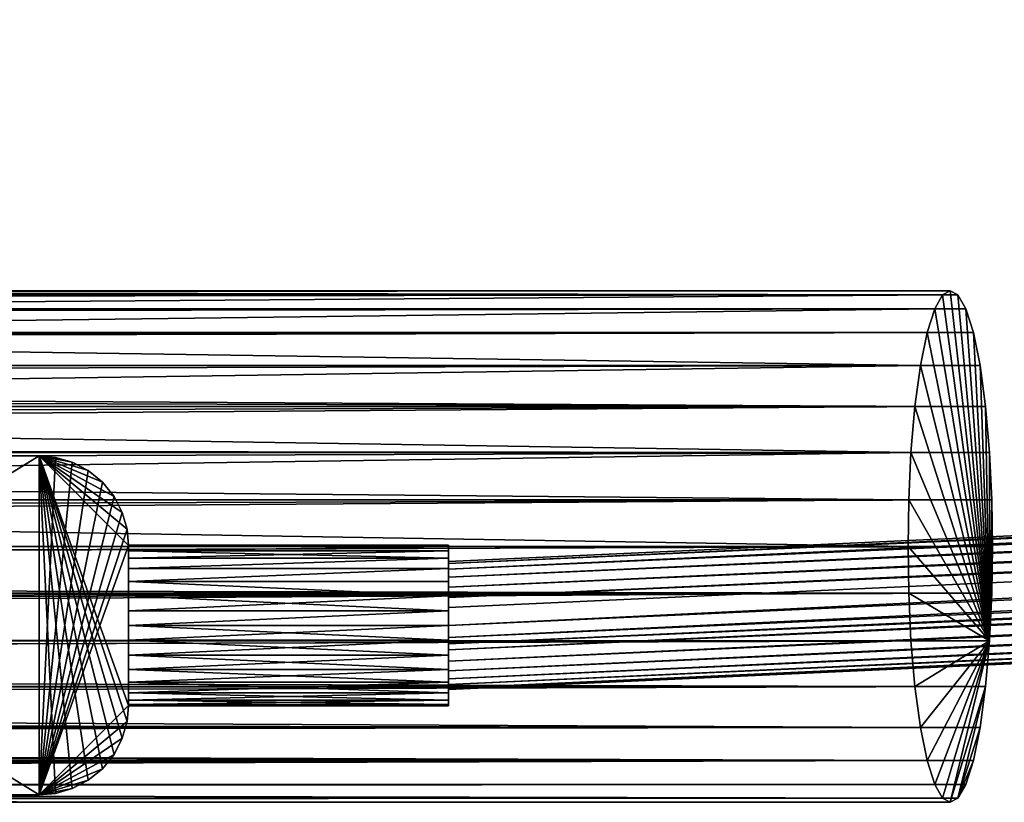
# Model space of a CAD drawing. Header units: centimetres. Extents: x -17 to 171, y -40 to -25.
# Tile 235 of 256: x 23.41 to 26.49, y -32.84 to -30.4. Entities that reach past the tile are written whole.
import ezdxf

# ---------------------------------------------------------------- set-up
doc = ezdxf.new("R2010")
doc.units = ezdxf.units.CM
doc.layers.add('192', color=7, linetype='Continuous', true_color=0x390888)
doc.layers.add('194', color=7, linetype='Continuous', true_color=0x390888)

msp = doc.modelspace()

# ---------------------------------------------------------------- meshes
at = {"layer": '192', "color": 254, "true_color": 0xcad1ee}
mesh = msp.add_polyface(dxfattribs=at)
corners = [(2.5345, -32.8432, 42.969), (-17.0475, -32.8302, 46.3703), (-15.5631, -32.8432, 45.9996), (-17.0475, -31.2569, 46.3703), (2.5345, -31.244, 42.969), (-15.5631, -31.244, 45.9996), (26.3729, -32.7874, 39.2501), (-17.0229, -32.7874, 46.5171), (26.3965, -32.7132, 39.3914), (-16.9992, -32.7132, 46.6584), (-16.9781, -32.6093, 46.7846), (26.4348, -32.4814, 39.6201), (-16.9609, -32.4813, 46.8871), (26.4471, -32.3381, 39.6933), (-16.9486, -32.3381, 46.9603), (26.4542, -32.1892, 39.7355), (-16.9416, -32.1891, 47.0025), (26.4564, -32.0436, 39.7487), (-16.9394, -32.0436, 47.0157), (26.4542, -31.898, 39.7355), (-16.9416, -31.898, 47.0025), (26.4471, -31.7491, 39.6933), (-16.9486, -31.7491, 46.9603), (26.4348, -31.6058, 39.6201), (-16.9609, -31.6058, 46.8871), (-16.9781, -31.4779, 46.7846), (26.3965, -31.374, 39.3914), (-16.9992, -31.374, 46.6584), (26.3729, -31.2998, 39.2501), (-17.0229, -31.2997, 46.5171), (18.7429, -31.2474, 40.3084), (26.3483, -31.2569, 39.1032), (-15.6638, -32.8434, 46.0102), (-15.5631, -31.244, 45.9996), (-15.5631, -32.8432, 45.9996), (-15.6638, -31.2438, 46.0102), (-15.7668, -32.8436, 46.0082), (-15.7668, -31.2436, 46.0082), (-15.8621, -32.8431, 45.9947), (2.6332, -31.2438, 42.9462), (2.5345, -32.8432, 42.969), (2.5345, -31.244, 42.969), (2.6332, -32.8434, 42.9462), (2.7299, -31.2436, 42.9108), (2.7299, -32.8436, 42.9108), (2.8157, -31.2441, 42.867), (2.8157, -32.8431, 42.867), (2.8958, -31.2465, 42.8135), (2.8958, -32.8406, 42.8135), (2.9685, -31.2524, 42.7512), (2.9685, -32.8348, 42.7512), (3.033, -31.2632, 42.6819), (3.033, -32.824, 42.6819), (2.5345, -31.244, 42.969), (-15.5631, -32.8432, 45.9996), (-15.5631, -31.244, 45.9996), (2.5345, -32.8432, 42.969)]
mesh.append_faces([[corners[k] for k in face] for face in [(0, 1, 2), (3, 4, 5), (6, 7, 1), (8, 9, 7), (8, 10, 9), (11, 12, 10), (13, 14, 12), (15, 16, 14), (17, 18, 16), (19, 20, 18), (21, 22, 20), (23, 24, 22), (23, 25, 24), (26, 27, 25), (28, 29, 27), (3, 30, 4), (31, 3, 29), (32, 33, 34), (32, 35, 33), (36, 35, 32), (36, 37, 35), (38, 37, 36), (39, 40, 41), (39, 42, 40), (43, 42, 39), (43, 44, 42), (45, 44, 43), (45, 46, 44), (47, 46, 45), (47, 48, 46), (49, 48, 47), (49, 50, 48), (51, 50, 49), (51, 52, 50), (53, 54, 55), (54, 53, 56)]], dxfattribs={"color": 254})
mesh = msp.add_polyface(dxfattribs=at)
corners = [(18.243, -31.2436, 40.3129), (2.8157, -31.2441, 42.867), (2.7299, -31.2436, 42.9108), (18.0321, -31.2477, 40.2665), (2.8958, -31.2465, 42.8135), (17.8351, -31.2649, 40.1952), (2.9685, -31.2524, 42.7512), (3.033, -31.2632, 42.6819), (17.6522, -31.305, 40.1004), (3.1333, -31.3056, 42.5301), (17.4848, -31.3818, 39.9843), (3.1965, -31.3905, 42.3642), (17.3563, -31.4954, 39.8707), (3.2128, -31.4491, 42.2872), (17.3046, -31.5687, 39.8174), (3.2208, -31.5144, 42.2204), (17.2623, -31.6519, 39.7699), (3.2234, -31.5891, 42.1609), (3.2222, -31.6719, 42.1102), (17.23, -31.7432, 39.7308), (3.219, -31.761, 42.07), (17.2073, -31.8406, 39.7018), (3.2157, -31.8544, 42.0415), (17.1939, -31.9417, 39.6841), (3.2131, -31.9494, 42.0245), (17.1896, -32.0436, 39.6782), (3.2121, -32.0436, 42.0189), (2.6332, -31.2438, 42.9462), (18.4974, -31.2455, 40.33), (2.7299, -31.2436, 42.9108), (26.3483, -32.8302, 39.1032), (-17.0475, -32.8302, 46.3703), (2.5345, -32.8432, 42.969), (3.2234, -32.4981, 42.1609), (3.219, -32.3262, 42.07), (3.2222, -32.4153, 42.1102), (3.1333, -31.3056, 42.5301), (3.033, -32.824, 42.6819), (3.033, -31.2632, 42.6819), (3.1333, -32.7816, 42.5301), (3.1965, -31.3905, 42.3642), (3.1965, -32.6966, 42.3642), (3.2128, -31.4491, 42.2872), (3.2208, -31.5144, 42.2204), (3.2128, -32.6381, 42.2872), (3.2234, -31.5891, 42.1609), (3.2208, -32.5728, 42.2204), (3.2222, -31.6719, 42.1102), (3.219, -31.761, 42.07), (3.2157, -31.8544, 42.0415), (3.2131, -31.9494, 42.0245), (3.2121, -32.0436, 42.0189), (3.2131, -32.1377, 42.0245), (3.2157, -32.2328, 42.0415)]
mesh.append_faces([[corners[k] for k in face] for face in [(0, 1, 2), (3, 4, 1), (5, 6, 4), (5, 7, 6), (8, 9, 7), (10, 11, 9), (12, 13, 11), (14, 15, 13), (16, 17, 15), (16, 18, 17), (19, 20, 18), (21, 22, 20), (23, 24, 22), (25, 26, 24), (27, 28, 29), (30, 31, 32), (33, 34, 35), (36, 37, 38), (36, 39, 37), (40, 39, 36), (40, 41, 39), (42, 41, 40), (43, 41, 42), (43, 44, 41), (45, 44, 43), (45, 46, 44), (47, 46, 45), (48, 46, 47), (48, 33, 46), (49, 33, 48), (50, 33, 49), (51, 33, 50), (52, 33, 51), (53, 33, 52), (34, 33, 53)]], dxfattribs={"color": 254})
mesh = msp.add_polyface(dxfattribs=at)
corners = [(2.8157, -32.8431, 42.867), (26.3242, -32.8436, 38.9597), (2.7299, -32.8436, 42.9108), (2.8958, -32.8406, 42.8135), (2.9685, -32.8348, 42.7512), (17.23, -31.7432, 39.7308), (3.2222, -31.6719, 42.1102), (17.2623, -31.6519, 39.7699), (17.2073, -31.8406, 39.7018), (3.219, -31.761, 42.07), (17.1939, -31.9417, 39.6841), (3.2157, -31.8544, 42.0415), (3.033, -32.824, 42.6819), (26.3002, -32.8302, 38.8161), (3.1333, -32.7816, 42.5301), (3.1965, -32.6966, 42.3642), (26.2519, -32.7132, 38.5279), (3.2128, -32.6381, 42.2872), (3.2208, -32.5728, 42.2204), (26.2308, -32.6093, 38.4018), (3.2234, -32.4981, 42.1609), (3.2222, -32.4153, 42.1102), (26.2136, -32.4814, 38.2993), (3.219, -32.3262, 42.07), (26.2014, -32.3381, 38.2261), (3.2157, -32.2328, 42.0415), (26.1943, -32.1892, 38.1838), (3.2131, -32.1377, 42.0245), (3.2121, -32.0436, 42.0189), (26.1921, -32.0436, 38.1707), (17.1896, -32.0436, 39.6782), (3.2131, -31.9494, 42.0245), (-17.0475, -31.2569, 46.3703), (26.3483, -31.2569, 39.1032), (18.7429, -31.2474, 40.3084), (26.3483, -32.8302, 39.1032), (2.6332, -32.8434, 42.9462), (2.7299, -32.8436, 42.9108), (2.5345, -32.8432, 42.969), (2.5345, -31.244, 42.969), (2.6332, -31.2438, 42.9462), (26.3729, -32.7874, 39.2501), (-17.0475, -32.8302, 46.3703), (26.3965, -32.7132, 39.3914), (-17.0229, -32.7874, 46.5171), (26.4177, -32.6093, 39.5176), (-16.9781, -32.6093, 46.7846), (26.4348, -32.4814, 39.6201), (26.4471, -32.3381, 39.6933), (-16.9609, -32.4813, 46.8871), (26.4542, -32.1892, 39.7355), (-16.9486, -32.3381, 46.9603), (26.4564, -32.0436, 39.7487), (-16.9416, -32.1891, 47.0025), (26.4542, -31.898, 39.7355), (-16.9394, -32.0436, 47.0157), (26.4471, -31.7491, 39.6933), (-16.9416, -31.898, 47.0025), (26.4348, -31.6058, 39.6201), (-16.9486, -31.7491, 46.9603), (26.4177, -31.4779, 39.5176), (-16.9781, -31.4779, 46.7846), (26.3965, -31.374, 39.3914), (26.3729, -31.2998, 39.2501), (-16.9992, -31.374, 46.6584), (-17.0229, -31.2997, 46.5171)]
mesh.append_faces([[corners[k] for k in face] for face in [(0, 1, 2), (3, 1, 0), (4, 1, 3), (5, 6, 7), (8, 9, 5), (10, 11, 8), (12, 13, 4), (14, 13, 12), (15, 16, 14), (17, 16, 15), (18, 19, 17), (20, 19, 18), (21, 22, 20), (23, 24, 21), (25, 26, 23), (27, 26, 25), (28, 29, 27), (30, 31, 10), (32, 33, 34), (35, 36, 37), (35, 38, 36), (39, 34, 40), (41, 42, 35), (43, 44, 41), (45, 46, 43), (47, 46, 45), (48, 49, 47), (50, 51, 48), (52, 53, 50), (54, 55, 52), (56, 57, 54), (58, 59, 56), (60, 61, 58), (62, 61, 60), (63, 64, 62), (33, 65, 63)]], dxfattribs={"color": 254})
mesh = msp.add_polyface(dxfattribs=at)
corners = [(17.9363, -32.0436, 38.1423), (17.8273, -31.2436, 38.2659), (17.8273, -32.0436, 38.2659), (17.6964, -32.0436, 38.5628), (17.6787, -31.2436, 38.7167), (17.6787, -32.0436, 38.7167), (17.7459, -32.0436, 38.4092), (17.6964, -31.2436, 38.5628), (17.7459, -31.2436, 38.4092), (18.3465, -31.2436, 37.9414), (18.3465, -32.0436, 37.9414), (18.4923, -32.0436, 37.9305), (18.2051, -31.2436, 37.9786), (18.2051, -32.0436, 37.9786), (18.0653, -31.2436, 38.0454), (18.0653, -32.0436, 38.0454), (17.9363, -31.2436, 38.1423), (17.9316, -31.2436, 37.2268), (17.9316, -32.0436, 37.2268), (17.6521, -32.0436, 37.3604), (18.2144, -31.2436, 37.1524), (18.2144, -32.0436, 37.1524), (18.5059, -32.0436, 37.1306), (17.1896, -32.0436, 39.6782), (18.1575, -32.0436, 39.4631), (18.2579, -32.0436, 39.4993), (18.0141, -32.0436, 39.3817), (17.8905, -32.0436, 39.2727), (18.4923, -32.0436, 37.9305), (18.2144, -32.0436, 37.1524), (18.5059, -32.0436, 37.1306), (18.3465, -32.0436, 37.9414), (17.9316, -32.0436, 37.2268), (18.2051, -32.0436, 37.9786), (17.6521, -32.0436, 37.3604), (18.0653, -32.0436, 38.0454), (17.3939, -32.0436, 37.5542), (17.9363, -32.0436, 38.1423), (17.7268, -31.2436, 39.0039), (17.7268, -32.0436, 39.0039), (17.6896, -32.0436, 38.8625), (17.7936, -32.0436, 39.1437), (17.8905, -31.2436, 39.2727), (17.8905, -32.0436, 39.2727), (18.0141, -31.2436, 39.3817), (18.0141, -32.0436, 39.3817), (18.1575, -31.2436, 39.4631), (18.1575, -32.0436, 39.4631), (18.2579, -32.0436, 39.4993), (18.2643, -31.9764, 39.5012), (18.284, -31.9099, 39.5063), (18.3166, -31.8493, 39.5138), (18.311, -31.2436, 39.5126), (18.3594, -31.7983, 39.5214), (18.4148, -31.7547, 39.5278), (18.9378, -32.0436, 39.3855), (18.2579, -32.0436, 39.4993), (18.2643, -31.9764, 39.5012), (26.3483, -32.8302, 39.1032), (2.7299, -32.8436, 42.9108), (26.3242, -32.8436, 38.9597)]
mesh.append_faces([[corners[k] for k in face] for face in [(0, 1, 2), (3, 4, 5), (6, 7, 3), (2, 8, 6), (9, 10, 11), (12, 13, 10), (14, 15, 13), (16, 0, 15), (17, 18, 19), (20, 21, 18), (20, 22, 21), (23, 24, 25), (23, 26, 24), (23, 27, 26), (28, 29, 30), (31, 29, 28), (31, 32, 29), (33, 32, 31), (33, 34, 32), (35, 34, 33), (35, 36, 34), (37, 36, 35), (38, 39, 40), (38, 41, 39), (42, 43, 41), (44, 45, 43), (46, 47, 45), (46, 48, 47), (46, 49, 48), (46, 50, 49), (46, 51, 50), (52, 53, 51), (52, 54, 53), (55, 56, 57), (58, 59, 60)]], dxfattribs={"color": 254})
mesh = msp.add_polyface(dxfattribs=at)
corners = [(18.7998, -31.2436, 37.9977), (18.7998, -32.0436, 37.9977), (18.9431, -32.0436, 38.079), (18.6462, -32.0436, 37.9481), (18.4923, -31.2436, 37.9305), (18.4923, -32.0436, 37.9305), (18.8138, -31.2436, 37.1659), (18.8138, -32.0436, 37.1659), (18.5059, -32.0436, 37.1306), (18.7998, -32.0436, 37.9977), (19.121, -32.0436, 37.265), (18.9431, -32.0436, 38.079), (18.8138, -32.0436, 37.1659), (18.6462, -32.0436, 37.9481), (18.5059, -32.0436, 37.1306), (18.4923, -32.0436, 37.9305), (18.9378, -32.0436, 39.3855), (19.021, -31.2436, 39.3185), (19.021, -32.0436, 39.3185), (18.9324, -31.9764, 39.3893), (18.9154, -31.9099, 39.4006), (18.887, -31.8493, 39.4183), (18.849, -31.7983, 39.4394), (18.8919, -31.2436, 39.4154), (2.9685, -32.8348, 42.7512), (26.3002, -32.8302, 38.8161), (26.3242, -32.8436, 38.9597), (3.1333, -32.7816, 42.5301), (26.2756, -32.7874, 38.6692), (26.2519, -32.7132, 38.5279), (3.2128, -32.6381, 42.2872), (26.2308, -32.6093, 38.4018), (3.2234, -32.4981, 42.1609), (26.2136, -32.4814, 38.2993), (3.2222, -32.4153, 42.1102), (26.2014, -32.3381, 38.2261), (3.219, -32.3262, 42.07), (26.1943, -32.1892, 38.1838), (3.2131, -32.1377, 42.0245), (26.1921, -32.0436, 38.1707), (18.6775, -31.7051, 39.5052), (18.543, -31.7051, 39.5278), (18.6108, -31.6989, 39.5194), (18.7425, -31.7242, 39.4856), (18.4752, -31.7242, 39.5304), (18.7987, -31.7547, 39.4635), (18.4148, -31.7547, 39.5278), (18.849, -31.7983, 39.4394), (18.3594, -31.7983, 39.5214), (18.887, -31.8493, 39.4183), (18.3166, -31.8493, 39.5138), (18.9154, -31.9099, 39.4006), (18.284, -31.9099, 39.5063), (18.9324, -31.9764, 39.3893), (18.2643, -31.9764, 39.5012), (18.9378, -32.0436, 39.3855)]
mesh.append_faces([[corners[k] for k in face] for face in [(0, 1, 2), (0, 3, 1), (4, 5, 3), (6, 7, 8), (9, 10, 11), (9, 12, 10), (13, 12, 9), (13, 14, 12), (15, 14, 13), (16, 17, 18), (19, 17, 16), (20, 17, 19), (21, 17, 20), (22, 23, 21), (24, 25, 26), (27, 28, 25), (27, 29, 28), (30, 31, 29), (32, 33, 31), (34, 35, 33), (36, 37, 35), (38, 39, 37), (40, 41, 42), (43, 41, 40), (43, 44, 41), (45, 44, 43), (45, 46, 44), (47, 46, 45), (47, 48, 46), (49, 48, 47), (49, 50, 48), (51, 50, 49), (51, 52, 50), (53, 52, 51), (53, 54, 52), (55, 54, 53)]], dxfattribs={"color": 254})
mesh = msp.add_polyface(dxfattribs=at)
corners = [(19.9822, -32.0436, 38.1834), (20.0567, -31.2436, 38.4661), (20.0567, -32.0436, 38.4661), (19.9822, -31.2436, 38.1834), (19.8486, -32.0436, 37.9038), (19.8486, -31.2436, 37.9038), (20.0567, -31.2436, 38.4661), (20.0784, -32.0436, 38.7577), (20.0567, -32.0436, 38.4661), (20.0784, -31.2436, 38.7577), (20.0431, -31.2436, 39.0655), (20.0431, -32.0436, 39.0655), (20.0061, -32.0436, 39.2066), (20.0039, -31.9417, 39.2136), (19.9971, -31.8407, 39.2346), (19.9851, -31.7432, 39.2695), (19.9672, -31.6519, 39.317), (19.9428, -31.5687, 39.3756), (19.944, -31.2436, 39.3727), (19.9112, -31.4954, 39.4428), (19.8267, -31.3818, 39.5921), (19.7813, -31.2436, 39.6594), (19.2785, -32.0436, 38.744), (20.0567, -32.0436, 38.4661), (20.0784, -32.0436, 38.7577), (26.3242, -31.2436, 38.9597), (19.4012, -31.2477, 40.0373), (19.2169, -31.2436, 40.1499), (26.3002, -31.2569, 38.8161), (19.5643, -31.2649, 39.9056), (19.7063, -31.305, 39.7564), (26.2756, -31.2998, 38.6692), (19.8267, -31.3818, 39.5921), (26.2308, -31.4779, 38.4018), (19.9112, -31.4954, 39.4428), (19.9428, -31.5687, 39.3756), (26.2136, -31.6058, 38.2993), (19.9672, -31.6519, 39.317), (26.2014, -31.7491, 38.2261), (19.9851, -31.7432, 39.2695), (19.9971, -31.8407, 39.2346), (26.1943, -31.898, 38.1838), (20.0039, -31.9417, 39.2136), (26.1921, -32.0436, 38.1707), (20.0061, -32.0436, 39.2066), (19.2169, -31.2436, 40.1499), (26.3483, -31.2569, 39.1032), (26.3242, -31.2436, 38.9597), (18.982, -31.2455, 40.2488), (18.7429, -31.2474, 40.3084)]
mesh.append_faces([[corners[k] for k in face] for face in [(0, 1, 2), (3, 4, 5), (3, 0, 4), (1, 0, 3), (6, 7, 8), (9, 7, 6), (10, 7, 9), (10, 11, 7), (10, 12, 11), (10, 13, 12), (10, 14, 13), (10, 15, 14), (10, 16, 15), (10, 17, 16), (18, 17, 10), (18, 19, 17), (18, 20, 19), (21, 20, 18), (22, 23, 24), (25, 26, 27), (28, 26, 25), (28, 29, 26), (28, 30, 29), (31, 30, 28), (31, 32, 30), (33, 34, 32), (33, 35, 34), (36, 37, 35), (38, 39, 37), (38, 40, 39), (41, 42, 40), (43, 44, 42), (45, 46, 47), (48, 46, 45), (49, 46, 48)]], dxfattribs={"color": 254})
mesh = msp.add_polyface(dxfattribs=at)
corners = [(26.2519, -31.374, 38.5279), (19.8267, -31.3818, 39.5921), (26.2756, -31.2998, 38.6692), (26.2308, -31.4779, 38.4018), (26.2136, -31.6058, 38.2993), (19.9428, -31.5687, 39.3756), (26.2014, -31.7491, 38.2261), (19.9672, -31.6519, 39.317), (26.1943, -31.898, 38.1838), (19.9971, -31.8407, 39.2346), (26.1921, -32.0436, 38.1707), (20.0039, -31.9417, 39.2136), (26.4471, -32.3381, 39.6933), (26.4564, -32.0436, 39.7487), (26.4542, -32.1892, 39.7355), (26.3483, -32.8302, 39.1032), (26.3965, -32.7132, 39.3914), (26.3729, -32.7874, 39.2501), (26.4177, -32.6093, 39.5176), (26.4348, -32.4814, 39.6201), (26.3242, -32.8436, 38.9597), (26.3002, -32.8302, 38.8161), (26.2756, -32.7874, 38.6692), (26.2519, -32.7132, 38.5279), (26.2308, -32.6093, 38.4018), (26.2136, -32.4814, 38.2993), (26.2014, -32.3381, 38.2261), (26.1943, -32.1892, 38.1838), (26.1921, -32.0436, 38.1707), (26.1943, -31.898, 38.1838), (26.2014, -31.7491, 38.2261), (26.2136, -31.6058, 38.2993), (26.2308, -31.4779, 38.4018), (26.2519, -31.374, 38.5279), (26.2756, -31.2998, 38.6692), (26.3002, -31.2569, 38.8161), (26.3242, -31.2436, 38.9597), (26.3483, -31.2569, 39.1032), (26.3729, -31.2998, 39.2501), (26.3965, -31.374, 39.3914), (26.4177, -31.4779, 39.5176), (26.4348, -31.6058, 39.6201), (26.4471, -31.7491, 39.6933), (26.4542, -31.898, 39.7355)]
mesh.append_faces([[corners[k] for k in face] for face in [(0, 1, 2), (3, 1, 0), (4, 5, 3), (6, 7, 4), (8, 9, 6), (10, 11, 8), (12, 13, 14), (15, 16, 17), (15, 18, 16), (15, 19, 18), (20, 19, 15), (20, 12, 19), (21, 12, 20), (22, 12, 21), (23, 12, 22), (24, 12, 23), (25, 12, 24), (26, 12, 25), (27, 12, 26), (28, 12, 27), (29, 12, 28), (30, 12, 29), (31, 12, 30), (32, 12, 31), (33, 12, 32), (34, 12, 33), (35, 12, 34), (36, 12, 35), (37, 12, 36), (38, 12, 37), (39, 12, 38), (40, 12, 39), (41, 12, 40), (42, 12, 41), (43, 12, 42), (13, 12, 43)]], dxfattribs={"color": 254})
at = {"layer": '194', "color": 254, "true_color": 0xcad1ee}
mesh = msp.add_polyface(dxfattribs=at)
corners = [(24.7548, -32.2904, 0.2674), (42.7139, -31.4151, 0.2754), (42.7172, -31.471, 0.2674), (24.7548, -32.2027, 0.2876), (42.712, -31.3835, 0.2876), (24.7548, -32.1704, 0.3074), (42.7101, -31.3512, 0.3074), (24.7548, -32.1397, 0.3359), (42.7083, -31.3206, 0.3359), (24.7548, -32.1139, 0.3733), (42.7068, -31.2948, 0.3733), (42.7057, -31.2775, 0.4181), (24.7548, -32.0965, 0.4181), (42.7054, -31.2713, 0.4674), (24.7548, -32.0965, 0.5166), (42.7057, -31.2775, 0.5166), (42.7068, -31.2948, 0.5615), (24.7548, -32.1139, 0.5615), (42.7083, -31.3206, 0.5989), (24.7548, -32.1397, 0.5989), (42.7101, -31.3512, 0.6274), (24.7548, -32.1704, 0.6274), (42.712, -31.3835, 0.6472), (24.7548, -32.2027, 0.6472), (42.7139, -31.4151, 0.6594), (42.7172, -31.471, 0.6674), (24.7548, -32.2904, 0.6674), (61.3819, -30.4758, 0.6274), (61.381, -30.4452, 0.5989), (61.3802, -30.4194, 0.5615), (61.3797, -30.402, 0.5166), (61.3795, -30.3959, 0.4674), (61.3797, -30.402, 0.4181), (61.3802, -30.4194, 0.3733), (61.381, -30.4452, 0.3359), (61.3819, -30.4758, 0.3074), (24.7548, -32.3285, 0.6637), (42.7205, -31.5269, 0.6594), (42.7172, -31.471, 0.6674), (24.7548, -32.3476, 0.659), (42.7223, -31.5585, 0.6472), (24.7548, -32.4017, 0.6335), (42.7243, -31.5908, 0.6274), (24.7548, -32.4324, 0.6082), (42.7261, -31.6214, 0.5989), (24.7548, -32.4569, 0.5781), (42.7276, -31.6472, 0.5615), (24.7548, -32.4748, 0.5446), (42.7286, -31.6645, 0.5166), (24.7548, -32.4864, 0.5072), (42.729, -31.6706, 0.4674), (24.7548, -32.4904, 0.4674), (24.7548, -32.4864, 0.4276), (42.7286, -31.6645, 0.4181), (24.7548, -32.4748, 0.3901), (42.7276, -31.6472, 0.3733), (24.7548, -32.4569, 0.3567), (42.7261, -31.6214, 0.3359), (24.7548, -32.4324, 0.3266), (42.7243, -31.5908, 0.3074), (24.7548, -32.4017, 0.3013), (42.7223, -31.5585, 0.2876), (24.7548, -32.3664, 0.2824), (42.7205, -31.5269, 0.2754), (42.7172, -31.471, 0.2674), (24.7548, -32.3285, 0.271)]
mesh.append_faces([[corners[k] for k in face] for face in [(0, 1, 2), (3, 4, 1), (5, 6, 4), (7, 8, 6), (9, 10, 8), (9, 11, 10), (12, 13, 11), (14, 15, 13), (14, 16, 15), (17, 18, 16), (19, 20, 18), (21, 22, 20), (23, 24, 22), (25, 24, 26), (27, 18, 20), (28, 16, 18), (29, 15, 16), (30, 13, 15), (31, 11, 13), (32, 10, 11), (33, 8, 10), (34, 6, 8), (35, 4, 6), (36, 37, 38), (39, 40, 37), (41, 42, 40), (43, 44, 42), (45, 46, 44), (47, 48, 46), (49, 50, 48), (51, 50, 49), (52, 50, 51), (52, 53, 50), (54, 55, 53), (56, 57, 55), (58, 59, 57), (60, 61, 59), (62, 63, 61), (64, 63, 65)]], dxfattribs={"color": 254})
mesh = msp.add_polyface(dxfattribs=at)
corners = [(24.7548, -32.2344, 0.2754), (42.7139, -31.4151, 0.2754), (24.7548, -32.2904, 0.2674), (24.7548, -32.2027, 0.2876), (24.7548, -32.1704, 0.3074), (42.712, -31.3835, 0.2876), (24.7548, -32.1397, 0.3359), (42.7101, -31.3512, 0.3074), (24.7548, -32.1139, 0.3733), (42.7083, -31.3206, 0.3359), (24.7548, -32.0965, 0.4181), (42.7057, -31.2775, 0.4181), (24.7548, -32.0904, 0.4674), (42.7054, -31.2713, 0.4674), (24.7548, -32.0965, 0.5166), (24.7548, -32.1139, 0.5615), (42.7068, -31.2948, 0.5615), (24.7548, -32.1397, 0.5989), (42.7083, -31.3206, 0.5989), (24.7548, -32.1704, 0.6274), (42.7101, -31.3512, 0.6274), (24.7548, -32.2027, 0.6472), (42.712, -31.3835, 0.6472), (24.7548, -32.2344, 0.6594), (42.7139, -31.4151, 0.6594), (24.7548, -32.2904, 0.6674), (42.7172, -31.471, 0.2674), (24.7548, -32.3285, 0.271), (24.7548, -32.2904, 0.2674), (24.7548, -32.3285, 0.6637), (42.7172, -31.471, 0.6674), (24.7548, -32.2904, 0.6674), (24.7548, -32.3476, 0.659), (42.7205, -31.5269, 0.6594), (24.7548, -32.3664, 0.6524), (42.7223, -31.5585, 0.6472), (24.7548, -32.4017, 0.6335), (24.7548, -32.4324, 0.6082), (42.7243, -31.5908, 0.6274), (24.7548, -32.4569, 0.5781), (42.7261, -31.6214, 0.5989), (24.7548, -32.4748, 0.5446), (42.7276, -31.6472, 0.5615), (24.7548, -32.4864, 0.5072), (42.7286, -31.6645, 0.5166), (24.7548, -32.4748, 0.3901), (42.7286, -31.6645, 0.4181), (24.7548, -32.4864, 0.4276), (24.7548, -32.4569, 0.3567), (42.7276, -31.6472, 0.3733), (24.7548, -32.4324, 0.3266), (42.7261, -31.6214, 0.3359), (24.7548, -32.4017, 0.3013), (42.7243, -31.5908, 0.3074), (24.7548, -32.3664, 0.2824), (42.7223, -31.5585, 0.2876), (24.7548, -32.3476, 0.2757), (42.7205, -31.5269, 0.2754), (24.7548, -32.1979, 0.701), (24.7548, -32.2344, 0.6594), (24.7548, -32.2027, 0.6472), (24.7548, -32.2446, 0.7145), (24.7548, -32.2904, 0.6674), (24.7548, -32.2904, 0.7187), (24.7548, -32.3361, 0.7145), (24.7548, -32.3285, 0.6637), (24.7548, -32.3829, 0.701), (24.7548, -32.3476, 0.659)]
mesh.append_faces([[corners[k] for k in face] for face in [(0, 1, 2), (3, 1, 0), (4, 5, 3), (6, 7, 4), (8, 9, 6), (10, 11, 8), (12, 13, 10), (14, 13, 12), (15, 16, 14), (17, 18, 15), (19, 20, 17), (21, 22, 19), (23, 24, 21), (25, 24, 23), (26, 27, 28), (29, 30, 31), (32, 33, 29), (34, 35, 32), (36, 35, 34), (37, 38, 36), (39, 40, 37), (41, 42, 39), (43, 44, 41), (45, 46, 47), (48, 49, 45), (50, 51, 48), (52, 53, 50), (54, 55, 52), (56, 57, 54), (27, 57, 56), (58, 59, 60), (61, 59, 58), (61, 62, 59), (63, 62, 61), (64, 62, 63), (64, 65, 62), (66, 65, 64), (66, 67, 65)]], dxfattribs={"color": 254})
mesh = msp.add_polyface(dxfattribs=at)
corners = [(23.5257, -31.7651, 0.4929), (23.4748, -31.7604, 0.4419), (23.4748, -31.7604, 0.4929), (23.5257, -31.7651, 0.4419), (23.5257, -31.7651, 0.8004), (23.4748, -31.7604, 0.4929), (23.4748, -31.7604, 0.8004), (23.5257, -31.7651, 0.4929), (21.7548, -32.8204, 0.8004), (21.7548, -32.5956, 0.5511), (21.7548, -32.6115, 0.5381), (21.7548, -32.5776, 0.5604), (21.7548, -31.7604, 0.8004), (21.7548, -32.559, 0.5657), (21.7548, -32.5408, 0.5674), (21.7548, -32.0408, 0.5674), (21.7548, -32.0226, 0.5657), (21.7548, -32.004, 0.5604), (23.4748, -31.7604, 0.4929), (21.7548, -31.7604, 0.8004), (23.4748, -31.7604, 0.8004), (21.7548, -31.7604, 0.1344), (23.4748, -31.7604, 0.4419), (23.4748, -31.7604, 0.1344), (23.4748, -31.7604, 0.8004), (23.5779, -31.78, 0.8004), (23.5257, -31.7651, 0.8004), (23.4748, -32.8204, 0.8004), (21.7548, -31.7604, 0.8004), (21.7548, -32.8204, 0.8004), (23.5257, -32.8157, 0.8004), (23.5779, -32.8007, 0.8004), (23.4748, -31.7604, 0.4419), (23.5257, -31.7651, 0.1344), (23.4748, -31.7604, 0.1344), (23.5257, -31.7651, 0.4419), (23.5257, -32.8157, 0.4929), (23.4748, -32.8204, 0.8004), (23.4748, -32.8204, 0.4929), (23.5257, -32.8157, 0.8004), (23.4748, -32.8204, 0.1344), (23.5779, -32.8007, 0.1344), (23.5257, -32.8157, 0.1344), (23.4748, -31.7604, 0.1344), (21.7548, -32.8204, 0.1344), (21.7548, -31.7604, 0.1344), (23.5257, -31.7651, 0.1344), (23.5779, -31.78, 0.1344), (23.4748, -32.8204, 0.4419), (21.7548, -32.8204, 0.1344), (23.4748, -32.8204, 0.1344), (21.7548, -32.8204, 0.8004), (23.4748, -32.8204, 0.4929), (23.4748, -32.8204, 0.8004), (23.4748, -32.8204, 0.4419), (23.5257, -32.8157, 0.4929), (23.4748, -32.8204, 0.4929), (23.5257, -32.8157, 0.4419), (23.5257, -32.8157, 0.1344), (23.4748, -32.8204, 0.4419), (23.4748, -32.8204, 0.1344), (23.5257, -32.8157, 0.4419)]
mesh.append_faces([[corners[k] for k in face] for face in [(0, 1, 2), (0, 3, 1), (4, 5, 6), (5, 4, 7), (8, 9, 10), (8, 11, 9), (12, 11, 8), (12, 13, 11), (12, 14, 13), (12, 15, 14), (12, 16, 15), (12, 17, 16), (18, 19, 20), (21, 22, 23), (19, 22, 21), (19, 18, 22), (24, 25, 26), (27, 28, 29), (27, 24, 28), (30, 24, 27), (31, 24, 30), (32, 33, 34), (33, 32, 35), (36, 37, 38), (36, 39, 37), (40, 41, 42), (43, 44, 45), (43, 40, 44), (46, 40, 43), (47, 40, 46), (48, 49, 50), (51, 52, 53), (49, 52, 51), (49, 48, 52), (54, 55, 56), (57, 55, 54), (58, 59, 60), (59, 58, 61)]], dxfattribs={"color": 254})
mesh = msp.add_polyface(dxfattribs=at)
corners = [(23.5779, -31.78, 0.4929), (23.5257, -31.7651, 0.4419), (23.5257, -31.7651, 0.4929), (23.5779, -31.78, 0.4419), (23.628, -31.806, 0.4929), (23.628, -31.806, 0.4419), (23.5779, -31.78, 0.4929), (23.628, -31.806, 0.8004), (23.628, -31.806, 0.4929), (23.5779, -31.78, 0.8004), (23.5257, -31.7651, 0.4929), (23.5257, -31.7651, 0.8004), (23.628, -32.7747, 0.8004), (23.4748, -31.7604, 0.8004), (23.5779, -32.8007, 0.8004), (23.6728, -32.7384, 0.8004), (23.7091, -32.6936, 0.8004), (23.7351, -32.6434, 0.8004), (23.7091, -31.8872, 0.8004), (23.7351, -31.9373, 0.8004), (23.6728, -31.8424, 0.8004), (23.628, -31.806, 0.8004), (23.5779, -31.78, 0.8004), (23.628, -31.806, 0.1344), (23.5779, -31.78, 0.4419), (23.628, -31.806, 0.4419), (23.5779, -31.78, 0.1344), (23.5257, -31.7651, 0.4419), (23.5257, -31.7651, 0.1344), (23.5257, -32.8157, 0.4929), (23.5779, -32.8007, 0.8004), (23.5257, -32.8157, 0.8004), (23.5779, -32.8007, 0.4929), (23.628, -32.7747, 0.8004), (23.628, -32.7747, 0.4929), (23.628, -31.806, 0.1344), (23.4748, -32.8204, 0.1344), (23.5779, -31.78, 0.1344), (23.6728, -31.8424, 0.1344), (23.7091, -31.8872, 0.1344), (23.7351, -31.9373, 0.1344), (23.6728, -32.7384, 0.1344), (23.7091, -32.6936, 0.1344), (23.628, -32.7747, 0.1344), (23.5779, -32.8007, 0.1344), (23.5779, -32.8007, 0.4419), (23.5257, -32.8157, 0.4929), (23.5257, -32.8157, 0.4419), (23.5779, -32.8007, 0.4929), (23.628, -32.7747, 0.4419), (23.628, -32.7747, 0.4929), (23.5779, -32.8007, 0.4419), (23.628, -32.7747, 0.1344), (23.628, -32.7747, 0.4419), (23.5779, -32.8007, 0.1344), (23.5257, -32.8157, 0.4419), (23.5257, -32.8157, 0.1344)]
mesh.append_faces([[corners[k] for k in face] for face in [(0, 1, 2), (0, 3, 1), (4, 3, 0), (4, 5, 3), (6, 7, 8), (6, 9, 7), (10, 9, 6), (10, 11, 9), (12, 13, 14), (15, 13, 12), (16, 13, 15), (17, 13, 16), (18, 13, 19), (20, 13, 18), (21, 13, 20), (22, 13, 21), (23, 24, 25), (26, 24, 23), (26, 27, 24), (28, 27, 26), (29, 30, 31), (32, 30, 29), (32, 33, 30), (34, 33, 32), (35, 36, 37), (38, 36, 35), (39, 36, 38), (40, 36, 39), (41, 36, 42), (43, 36, 41), (44, 36, 43), (45, 46, 47), (45, 48, 46), (49, 48, 45), (49, 50, 48), (51, 52, 53), (51, 54, 52), (55, 54, 51), (55, 56, 54)]], dxfattribs={"color": 254})
mesh = msp.add_polyface(dxfattribs=at)
corners = [(23.7501, -32.5913, 0.8004), (23.4748, -31.7604, 0.8004), (23.7351, -32.6434, 0.8004), (23.7548, -32.5375, 0.5131), (23.7548, -32.5404, 0.8004), (23.7548, -32.5404, 0.4929), (23.7548, -32.524, 0.5599), (23.7548, -32.5404, 0.8004), (23.7501, -32.5913, 0.4929), (23.7548, -32.5404, 0.4929), (23.628, -32.7747, 0.4929), (23.6728, -32.7384, 0.8004), (23.628, -32.7747, 0.8004), (23.6728, -32.7384, 0.4929), (23.7091, -32.6936, 0.8004), (23.7091, -32.6936, 0.4929), (23.7351, -32.6434, 0.8004), (23.7351, -32.6434, 0.4929), (23.7501, -32.5913, 0.8004), (23.7548, -32.5404, 0.1344), (23.4748, -32.8204, 0.1344), (23.7548, -32.0404, 0.1344), (23.7501, -32.5913, 0.1344), (23.7351, -32.6434, 0.1344), (23.7091, -32.6936, 0.1344), (23.7501, -32.5913, 0.4929), (23.7548, -32.5417, 0.4674), (23.7548, -32.5404, 0.4929), (23.7501, -32.5913, 0.4419), (23.7548, -32.5404, 0.4419), (23.6728, -32.7384, 0.4419), (23.628, -32.7747, 0.4929), (23.628, -32.7747, 0.4419), (23.6728, -32.7384, 0.4929), (23.7091, -32.6936, 0.4419), (23.7091, -32.6936, 0.4929), (23.7351, -32.6434, 0.4419), (23.7351, -32.6434, 0.4929), (23.7501, -32.5913, 0.4419), (23.7548, -32.5404, 0.1344), (23.7548, -32.5404, 0.4419), (23.7501, -32.5913, 0.1344), (23.7351, -32.6434, 0.4419), (23.7351, -32.6434, 0.1344), (23.7091, -32.6936, 0.4419), (23.7091, -32.6936, 0.1344), (23.6728, -32.7384, 0.4419), (23.6728, -32.7384, 0.1344), (23.628, -32.7747, 0.4419), (23.628, -32.7747, 0.1344)]
mesh.append_faces([[corners[k] for k in face] for face in [(0, 1, 2), (3, 4, 5), (6, 4, 3), (7, 8, 9), (10, 11, 12), (13, 11, 10), (13, 14, 11), (15, 14, 13), (15, 16, 14), (17, 16, 15), (17, 18, 16), (8, 18, 17), (8, 7, 18), (19, 20, 21), (22, 20, 19), (23, 20, 22), (24, 20, 23), (25, 26, 27), (26, 28, 29), (30, 31, 32), (30, 33, 31), (34, 33, 30), (34, 35, 33), (36, 35, 34), (36, 37, 35), (28, 37, 36), (28, 25, 37), (26, 25, 28), (38, 39, 40), (38, 41, 39), (42, 41, 38), (42, 43, 41), (44, 43, 42), (44, 45, 43), (46, 45, 44), (46, 47, 45), (48, 47, 46), (48, 49, 47)]], dxfattribs={"color": 254})
mesh = msp.add_polyface(dxfattribs=at)
corners = [(23.7501, -31.9894, 0.4419), (23.7548, -32.0391, 0.4674), (23.7548, -32.0404, 0.4419), (23.7501, -31.9894, 0.4929), (23.7548, -32.0404, 0.4929), (23.6728, -31.8424, 0.4929), (23.628, -31.806, 0.4419), (23.628, -31.806, 0.4929), (23.6728, -31.8424, 0.4419), (23.7091, -31.8872, 0.4929), (23.7091, -31.8872, 0.4419), (23.7351, -31.9373, 0.4419), (23.7351, -31.9373, 0.4929), (23.7501, -31.9894, 0.4929), (23.7548, -32.0404, 0.8004), (23.7548, -32.0404, 0.4929), (23.7501, -31.9894, 0.8004), (23.7351, -31.9373, 0.4929), (23.7351, -31.9373, 0.8004), (23.7091, -31.8872, 0.4929), (23.7091, -31.8872, 0.8004), (23.6728, -31.8424, 0.4929), (23.6728, -31.8424, 0.8004), (23.628, -31.806, 0.4929), (23.628, -31.806, 0.8004), (23.7548, -32.5404, 0.8004), (23.4748, -31.7604, 0.8004), (23.7501, -32.5913, 0.8004), (23.7548, -32.0404, 0.8004), (23.7501, -31.9894, 0.8004), (23.7351, -31.9373, 0.8004), (23.7548, -32.0404, 0.8004), (23.7548, -32.1979, 0.701), (23.7548, -32.1529, 0.6777), (23.7548, -32.0433, 0.5131), (23.7548, -32.0404, 0.4929), (23.7548, -32.0404, 0.1344), (23.7501, -31.9894, 0.4419), (23.7548, -32.0404, 0.4419), (23.7501, -31.9894, 0.1344), (23.7351, -31.9373, 0.4419), (23.7351, -31.9373, 0.1344), (23.7091, -31.8872, 0.4419), (23.7091, -31.8872, 0.1344), (23.6728, -31.8424, 0.4419), (23.6728, -31.8424, 0.1344), (23.628, -31.806, 0.4419), (23.628, -31.806, 0.1344), (23.7501, -31.9894, 0.1344), (23.4748, -32.8204, 0.1344), (23.7351, -31.9373, 0.1344), (23.7548, -32.0404, 0.1344)]
mesh.append_faces([[corners[k] for k in face] for face in [(0, 1, 2), (1, 3, 4), (5, 6, 7), (5, 8, 6), (9, 8, 5), (9, 10, 8), (9, 11, 10), (12, 11, 9), (3, 11, 12), (3, 0, 11), (1, 0, 3), (13, 14, 15), (13, 16, 14), (17, 16, 13), (17, 18, 16), (19, 18, 17), (19, 20, 18), (21, 20, 19), (21, 22, 20), (23, 22, 21), (23, 24, 22), (25, 26, 27), (28, 26, 25), (29, 26, 28), (30, 26, 29), (31, 32, 33), (31, 34, 35), (36, 37, 38), (39, 37, 36), (39, 40, 37), (41, 40, 39), (41, 42, 40), (43, 42, 41), (43, 44, 42), (45, 44, 43), (45, 46, 44), (47, 46, 45), (48, 49, 50), (51, 49, 48)]], dxfattribs={"color": 254})
mesh = msp.add_polyface(dxfattribs=at)
corners = [(23.7548, -32.2904, 0.2161), (24.7548, -32.2446, 0.2203), (24.7548, -32.2904, 0.2161), (24.7548, -32.2446, 0.7145), (23.7548, -32.2904, 0.7187), (24.7548, -32.2904, 0.7187), (24.7548, -32.1979, 0.701), (23.7548, -32.2446, 0.7145), (24.7548, -32.1529, 0.6777), (23.7548, -32.1529, 0.6777), (24.7548, -32.1127, 0.6451), (24.7548, -32.08, 0.6049), (23.7548, -32.1127, 0.6451), (24.7548, -32.0567, 0.5599), (23.7548, -32.08, 0.6049), (24.7548, -32.0433, 0.5131), (23.7548, -32.0567, 0.5599), (23.7548, -32.0433, 0.5131), (23.7548, -32.0404, 0.4929), (24.7548, -32.0391, 0.4674), (23.7548, -32.0391, 0.4674), (24.7548, -32.0433, 0.4217), (23.7548, -32.0404, 0.4419), (23.7548, -32.0433, 0.4217), (23.7548, -32.0567, 0.3749), (24.7548, -32.0567, 0.3749), (24.7548, -32.08, 0.3299), (23.7548, -32.08, 0.3299), (23.7548, -32.1127, 0.2897), (24.7548, -32.1127, 0.2897), (23.7548, -32.1529, 0.257), (24.7548, -32.1979, 0.2337), (23.7548, -32.1979, 0.2337), (23.7548, -32.3361, 0.7145), (24.7548, -32.2904, 0.7187), (23.7548, -32.2904, 0.7187), (24.7548, -32.3361, 0.2203), (23.7548, -32.3361, 0.2203), (23.7548, -32.2904, 0.2161), (24.7548, -32.3829, 0.2337), (23.7548, -32.3829, 0.2337), (24.7548, -32.4279, 0.257), (23.7548, -32.4279, 0.257), (24.7548, -32.4681, 0.2897), (23.7548, -32.4681, 0.2897), (24.7548, -32.5007, 0.3299), (23.7548, -32.5007, 0.3299), (24.7548, -32.524, 0.3749), (23.7548, -32.524, 0.3749), (24.7548, -32.5375, 0.4217), (23.7548, -32.5375, 0.4217), (24.7548, -32.5417, 0.4674), (23.7548, -32.5404, 0.4419), (23.7548, -32.5417, 0.4674), (24.7548, -32.5375, 0.5131), (23.7548, -32.5404, 0.4929), (23.7548, -32.5375, 0.5131), (24.7548, -32.524, 0.5599), (23.7548, -32.524, 0.5599), (24.7548, -32.5007, 0.6049), (23.7548, -32.5007, 0.6049), (24.7548, -32.4681, 0.6451), (23.7548, -32.4681, 0.6451), (24.7548, -32.4279, 0.6777), (23.7548, -32.4279, 0.6777), (24.7548, -32.3829, 0.701), (23.7548, -32.3829, 0.701), (24.7548, -32.3361, 0.7145)]
mesh.append_faces([[corners[k] for k in face] for face in [(0, 1, 2), (3, 4, 5), (6, 7, 3), (8, 9, 6), (10, 9, 8), (11, 12, 10), (13, 14, 11), (15, 16, 13), (15, 17, 16), (15, 18, 17), (19, 18, 15), (19, 20, 18), (21, 20, 19), (21, 22, 20), (21, 23, 22), (21, 24, 23), (25, 24, 21), (26, 27, 24), (26, 28, 27), (29, 30, 28), (31, 32, 30), (33, 34, 35), (36, 37, 38), (39, 40, 37), (41, 42, 40), (43, 44, 42), (45, 46, 44), (47, 48, 46), (49, 50, 48), (51, 52, 50), (51, 53, 52), (54, 55, 53), (54, 56, 55), (57, 58, 56), (59, 60, 58), (61, 62, 60), (63, 64, 62), (65, 66, 64), (67, 33, 66)]], dxfattribs={"color": 254})
mesh = msp.add_polyface(dxfattribs=at)
corners = [(24.7548, -32.08, 0.3299), (23.7548, -32.0567, 0.3749), (24.7548, -32.0567, 0.3749), (24.7548, -32.1127, 0.2897), (23.7548, -32.1127, 0.2897), (24.7548, -32.1529, 0.257), (23.7548, -32.1529, 0.257), (24.7548, -32.1979, 0.2337), (24.7548, -32.2446, 0.2203), (23.7548, -32.1979, 0.2337), (24.7548, -32.3361, 0.2203), (24.7548, -32.3664, 0.2824), (24.7548, -32.3829, 0.2337), (24.7548, -32.3476, 0.2757), (24.7548, -32.3285, 0.271), (24.7548, -32.2904, 0.2161), (24.7548, -32.2904, 0.2674), (24.7548, -32.2446, 0.2203), (24.7548, -32.2344, 0.2754), (24.7548, -32.1979, 0.2337), (24.7548, -32.2027, 0.2876), (24.7548, -32.1529, 0.257), (24.7548, -32.1704, 0.3074), (24.7548, -32.1127, 0.2897), (24.7548, -32.1397, 0.3359), (24.7548, -32.08, 0.3299), (24.7548, -32.1139, 0.3733), (24.7548, -32.0567, 0.3749), (24.7548, -32.0965, 0.4181), (24.7548, -32.0433, 0.4217), (24.7548, -32.0904, 0.4674), (24.7548, -32.0391, 0.4674), (24.7548, -32.0433, 0.5131), (24.7548, -32.0965, 0.5166), (24.7548, -32.0567, 0.5599), (24.7548, -32.1139, 0.5615), (24.7548, -32.08, 0.6049), (24.7548, -32.1397, 0.5989), (24.7548, -32.1127, 0.6451), (24.7548, -32.1704, 0.6274), (24.7548, -32.1529, 0.6777), (24.7548, -32.2027, 0.6472), (24.7548, -32.1979, 0.701), (24.7548, -32.3361, 0.2203), (23.7548, -32.2904, 0.2161), (24.7548, -32.2904, 0.2161), (24.7548, -32.3829, 0.2337), (23.7548, -32.3361, 0.2203), (24.7548, -32.2904, 0.7187), (23.7548, -32.3361, 0.7145), (24.7548, -32.3361, 0.7145)]
mesh.append_faces([[corners[k] for k in face] for face in [(0, 1, 2), (3, 4, 0), (5, 6, 3), (7, 6, 5), (8, 9, 7), (10, 11, 12), (10, 13, 11), (10, 14, 13), (15, 14, 10), (15, 16, 14), (17, 16, 15), (17, 18, 16), (19, 18, 17), (19, 20, 18), (21, 20, 19), (21, 22, 20), (23, 22, 21), (23, 24, 22), (25, 24, 23), (25, 26, 24), (27, 26, 25), (27, 28, 26), (29, 28, 27), (29, 30, 28), (31, 30, 29), (32, 30, 31), (32, 33, 30), (34, 33, 32), (34, 35, 33), (36, 35, 34), (36, 37, 35), (38, 37, 36), (38, 39, 37), (40, 39, 38), (40, 41, 39), (42, 41, 40), (43, 44, 45), (46, 47, 43), (48, 49, 50)]], dxfattribs={"color": 254})
mesh = msp.add_polyface(dxfattribs=at)
corners = [(23.7548, -32.1979, 0.2337), (24.7548, -32.2446, 0.2203), (23.7548, -32.2446, 0.2203), (23.7548, -32.2904, 0.2161), (24.7548, -32.2446, 0.7145), (23.7548, -32.2446, 0.7145), (23.7548, -32.2904, 0.7187), (24.7548, -32.1979, 0.701), (23.7548, -32.1979, 0.701), (23.7548, -32.1529, 0.6777), (24.7548, -32.1127, 0.6451), (23.7548, -32.1127, 0.6451), (24.7548, -32.08, 0.6049), (23.7548, -32.08, 0.6049), (24.7548, -32.0567, 0.5599), (23.7548, -32.0567, 0.5599), (23.7548, -32.0404, 0.8004), (23.7548, -32.0567, 0.5599), (23.7548, -32.0433, 0.5131), (23.7548, -32.08, 0.6049), (23.7548, -32.5007, 0.6049), (23.7548, -32.5404, 0.8004), (23.7548, -32.524, 0.5599), (23.7548, -32.4681, 0.6451), (23.7548, -32.1127, 0.6451), (23.7548, -32.1529, 0.6777), (23.7548, -32.4279, 0.6777), (23.7548, -32.3829, 0.701), (23.7548, -32.3361, 0.7145), (23.7548, -32.2904, 0.7187), (23.7548, -32.2446, 0.7145), (23.7548, -32.1979, 0.701), (23.7548, -32.1979, 0.2337), (23.7548, -32.0404, 0.1344), (23.7548, -32.1529, 0.257), (23.7548, -32.0433, 0.4217), (23.7548, -32.0404, 0.4419), (23.7548, -32.5404, 0.1344), (23.7548, -32.5375, 0.4217), (23.7548, -32.5404, 0.4419), (23.7548, -32.524, 0.3749), (23.7548, -32.0567, 0.3749), (23.7548, -32.08, 0.3299), (23.7548, -32.5007, 0.3299), (23.7548, -32.4681, 0.2897), (23.7548, -32.1127, 0.2897), (23.7548, -32.4279, 0.257), (23.7548, -32.3829, 0.2337), (23.7548, -32.3361, 0.2203), (23.7548, -32.2904, 0.2161), (23.7548, -32.2446, 0.2203)]
mesh.append_faces([[corners[k] for k in face] for face in [(0, 1, 2), (2, 1, 3), (4, 5, 6), (7, 8, 5), (7, 9, 8), (10, 11, 9), (12, 13, 11), (14, 15, 13), (16, 17, 18), (16, 19, 17), (20, 21, 22), (23, 21, 20), (16, 24, 19), (16, 25, 24), (26, 21, 23), (27, 21, 26), (27, 16, 21), (28, 16, 27), (29, 16, 28), (30, 16, 29), (31, 16, 30), (32, 33, 34), (35, 33, 36), (37, 38, 39), (37, 40, 38), (41, 33, 35), (42, 33, 41), (37, 43, 40), (37, 44, 43), (45, 33, 42), (34, 33, 45), (37, 46, 44), (37, 47, 46), (33, 47, 37), (33, 48, 47), (33, 49, 48), (33, 50, 49), (33, 32, 50)]], dxfattribs={"color": 254})
mesh = msp.add_polyface(dxfattribs=at)
corners = [(24.7548, -32.3476, 0.659), (24.7548, -32.3829, 0.701), (24.7548, -32.3664, 0.6524), (24.7548, -32.4904, 0.4674), (24.7548, -32.5375, 0.5131), (24.7548, -32.5417, 0.4674), (24.7548, -32.4864, 0.5072), (24.7548, -32.524, 0.5599), (24.7548, -32.4748, 0.5446), (24.7548, -32.5007, 0.6049), (24.7548, -32.4569, 0.5781), (24.7548, -32.4681, 0.6451), (24.7548, -32.4324, 0.6082), (24.7548, -32.5375, 0.4217), (24.7548, -32.4864, 0.4276), (24.7548, -32.524, 0.3749), (24.7548, -32.4748, 0.3901), (24.7548, -32.5007, 0.3299), (24.7548, -32.4569, 0.3567), (24.7548, -32.4681, 0.2897), (24.7548, -32.4324, 0.3266), (24.7548, -32.4279, 0.257), (24.7548, -32.4017, 0.3013), (24.7548, -32.4279, 0.6777), (24.7548, -32.4017, 0.6335), (24.7548, -32.3829, 0.2337), (24.7548, -32.3664, 0.2824), (24.7548, -32.4279, 0.257), (23.7548, -32.3829, 0.2337), (24.7548, -32.3829, 0.2337), (24.7548, -32.4681, 0.2897), (23.7548, -32.4279, 0.257), (24.7548, -32.5007, 0.3299), (23.7548, -32.4681, 0.2897), (24.7548, -32.524, 0.3749), (23.7548, -32.5007, 0.3299), (24.7548, -32.5375, 0.4217), (23.7548, -32.524, 0.3749), (24.7548, -32.5417, 0.4674), (23.7548, -32.5375, 0.4217), (24.7548, -32.5375, 0.5131), (23.7548, -32.5417, 0.4674), (24.7548, -32.524, 0.5599), (23.7548, -32.5375, 0.5131), (24.7548, -32.5007, 0.6049), (23.7548, -32.524, 0.5599), (24.7548, -32.4681, 0.6451), (23.7548, -32.5007, 0.6049), (24.7548, -32.4279, 0.6777), (23.7548, -32.4681, 0.6451), (24.7548, -32.3829, 0.701), (23.7548, -32.4279, 0.6777), (24.7548, -32.3361, 0.7145), (23.7548, -32.3829, 0.701)]
mesh.append_faces([[corners[k] for k in face] for face in [(0, 1, 2), (3, 4, 5), (6, 4, 3), (6, 7, 4), (8, 7, 6), (8, 9, 7), (10, 9, 8), (10, 11, 9), (12, 11, 10), (13, 3, 5), (13, 14, 3), (15, 14, 13), (15, 16, 14), (17, 16, 15), (17, 18, 16), (19, 18, 17), (19, 20, 18), (21, 20, 19), (21, 22, 20), (12, 23, 11), (24, 23, 12), (24, 1, 23), (2, 1, 24), (25, 22, 21), (25, 26, 22), (27, 28, 29), (30, 31, 27), (32, 33, 30), (34, 35, 32), (36, 37, 34), (38, 39, 36), (40, 41, 38), (42, 43, 40), (44, 45, 42), (46, 47, 44), (48, 49, 46), (50, 51, 48), (52, 53, 50)]], dxfattribs={"color": 254})

doc.saveas('drawing.dxf')
